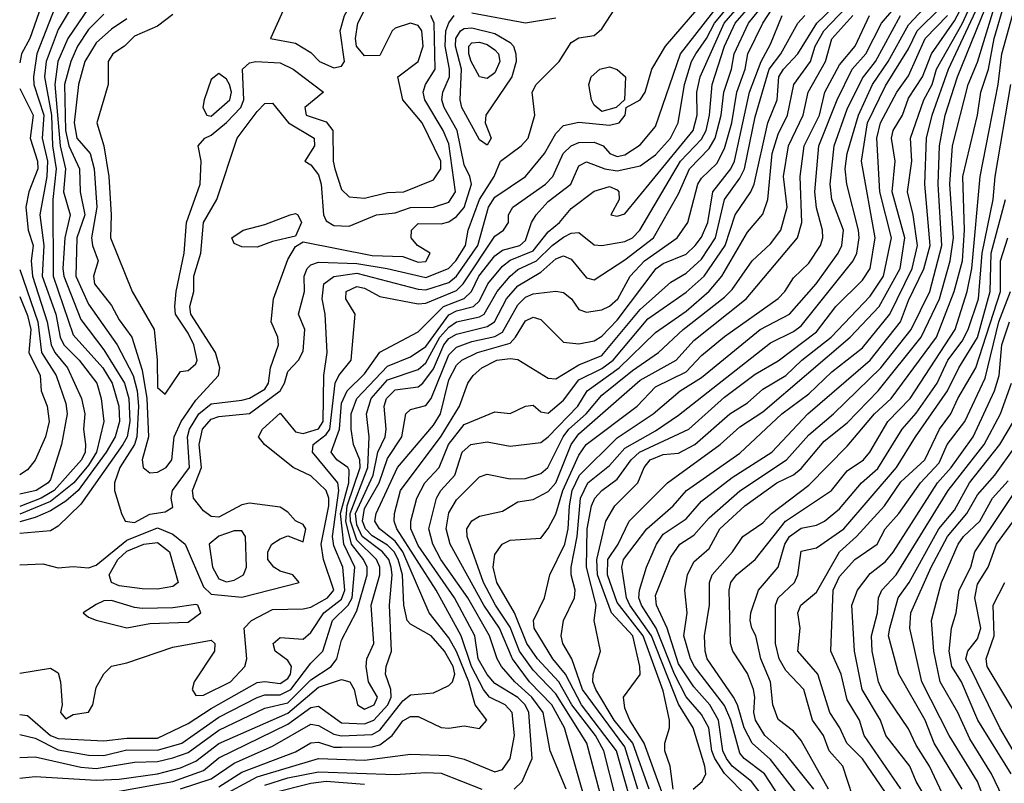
# Model space of a CAD drawing. Header units: metres. Extents: x -51132 to -49532, y -231222 to -229437.
# Tile 47 of 256: x -51132 to -51067, y -230809 to -230759. Entities that reach past the tile are written whole.
import ezdxf

# ---------------------------------------------------------------- set-up
doc = ezdxf.new("R2010")
doc.units = ezdxf.units.M
for name, color, linetype in [('CONTOUR_HALF', 8, 'Continuous'), ('CONTOUR_INDEX', 1, 'Continuous'), ('CONTOUR_INTER', 3, 'Continuous')]:
    doc.layers.add(name, color=color, linetype=linetype)

msp = doc.modelspace()

# ---------------------------------------------------------------- linework, layer by layer
at = {"layer": 'CONTOUR_HALF'}
for points, elevation in [([(-51131.58, -230808.538), (-51130.58, -230808.424), (-51126.58, -230808.664), (-51125.08, -230808.607), (-51122.58, -230808.259), (-51121.08, -230807.878), (-51120.08, -230807.441), (-51118.58, -230806.276), (-51114.08, -230804.296), (-51112.08, -230802.593), (-51110.58, -230802.109), (-51110.026, -230802.259), (-51109.752, -230802.759), (-51109.544, -230803.759), (-51109.08, -230804.03), (-51108.454, -230803.759), (-51108.232, -230803.259), (-51108.827, -230802.259), (-51108.974, -230801.259), (-51108.915, -230800.759), (-51108.472, -230799.759), (-51108.647, -230797.259), (-51108.07, -230795.259), (-51108.085, -230794.759), (-51108.288, -230794.259), (-51109.58, -230793.008), (-51109.982, -230791.759), (-51110.015, -230791.259), (-51108.854, -230788.259), (-51108.77, -230786.259), (-51108.949, -230784.759), (-51108.641, -230783.759), (-51107.58, -230782.536), (-51105.58, -230781.86), (-51105.08, -230781.434), (-51104.156, -230779.759), (-51103.58, -230779.093), (-51103.08, -230778.757), (-51101.58, -230778.43), (-51101.276, -230778.259), (-51100.415, -230776.759), (-51099.58, -230775.763), (-51099.08, -230775.34), (-51097.842, -230774.759), (-51096.824, -230773.759), (-51096.08, -230773.231), (-51095.58, -230772.959), (-51095.08, -230772.926), (-51094.08, -230773.717), (-51093.58, -230773.759), (-51092.08, -230773.516), (-51091.58, -230773.255), (-51091.1, -230772.759), (-51088.446, -230768.259), (-51087.08, -230766.832), (-51086.781, -230766.259), (-51086.557, -230765.259), (-51086.384, -230763.259), (-51085.585, -230760.759), (-51084.881, -230759.259), (-51081.08, -230754.852)], 31.5), ([(-51088.925, -230809.259), (-51089.123, -230807.759), (-51089.471, -230806.759), (-51089.485, -230806.259), (-51089.181, -230805.259), (-51089.17, -230804.759), (-51089.58, -230802.846), (-51090.889, -230799.259), (-51092.58, -230797.083), (-51093.221, -230795.259), (-51093.198, -230794.259), (-51092.513, -230793.259), (-51091.799, -230791.759), (-51089.301, -230789.259), (-51085.859, -230786.759), (-51084.58, -230785.596), (-51083.08, -230784.623), (-51077.375, -230779.759), (-51075.485, -230777.759), (-51074.123, -230775.259), (-51073.811, -230773.259), (-51074.637, -230770.259), (-51074.452, -230768.259), (-51074.678, -230766.759), (-51074.574, -230766.259), (-51073.969, -230765.259), (-51073.58, -230764.145), (-51072.663, -230762.759), (-51072.08, -230761.25), (-51070.58, -230759.108), (-51069.08, -230756.263)], 38.5), ([(-51129.88, -230757.259), (-51130.922, -230760.259), (-51131.47, -230761.259), (-51131.58, -230761.844)], 30.5), ([(-51131.58, -230805.685), (-51130.58, -230805.933), (-51129.08, -230806.689), (-51127.08, -230807.052), (-51126.08, -230807.054), (-51124.58, -230806.692), (-51122.58, -230806.726), (-51120.999, -230806.259), (-51118.58, -230804.558), (-51116.08, -230803.272), (-51115.58, -230803.093), (-51114.58, -230803.109), (-51113.888, -230802.759), (-51112.58, -230801.041), (-51111.792, -230800.259), (-51111.168, -230798.259), (-51110.154, -230797.259), (-51109.882, -230796.759), (-51109.703, -230794.759), (-51110.419, -230793.259), (-51110.648, -230791.259), (-51110.109, -230789.259), (-51110.08, -230788.441), (-51110.155, -230788.259), (-51110.887, -230787.759), (-51111.25, -230787.259), (-51110.719, -230785.759), (-51110.58, -230784.056), (-51110.215, -230783.259), (-51109.08, -230782.136), (-51108.08, -230780.735), (-51105.58, -230779.397), (-51103.929, -230777.759), (-51102.58, -230777.23), (-51102.098, -230776.759), (-51101.607, -230775.759), (-51100.58, -230774.445), (-51100.08, -230774.072), (-51098.933, -230773.759), (-51098.58, -230773.442), (-51098.181, -230772.259), (-51097.866, -230771.759), (-51097.08, -230770.894), (-51095.604, -230769.759), (-51095.08, -230768.565), (-51094.58, -230768.3), (-51093.386, -230768.759), (-51092.58, -230768.89), (-51091.08, -230768.567), (-51090.08, -230767.852), (-51089.117, -230766.759), (-51088.603, -230765.759), (-51088.201, -230763.259), (-51087.733, -230761.759), (-51087.46, -230761.259), (-51086.75, -230760.259), (-51086.237, -230759.259), (-51084.581, -230757.259)], 30.5), ([(-51131.58, -230801.68), (-51129.58, -230801.359), (-51129.08, -230801.665), (-51128.917, -230802.259), (-51128.814, -230803.759), (-51128.926, -230804.259), (-51128.58, -230804.679), (-51128.08, -230804.391), (-51127.08, -230804.243), (-51126.8, -230803.759), (-51126.58, -230802.617), (-51126.08, -230801.721), (-51125.58, -230801.233), (-51124.58, -230801.011), (-51121.58, -230799.992), (-51119.08, -230799.53), (-51118.853, -230799.759), (-51118.859, -230800.259), (-51120.184, -230802.259), (-51120.33, -230802.759), (-51120.08, -230803.147), (-51119.58, -230803.133), (-51117.823, -230802.259), (-51116.892, -230801.259), (-51116.761, -230800.759), (-51116.941, -230798.759), (-51116.46, -230798.259), (-51115.08, -230797.542), (-51113.08, -230797.489), (-51112.58, -230797.379), (-51111.496, -230796.759), (-51111.075, -230796.259), (-51111.76, -230794.259), (-51111.915, -230793.259), (-51111.415, -230790.759), (-51111.407, -230790.259), (-51111.571, -230789.759), (-51112.58, -230788.81), (-51113.743, -230788.259), (-51115.594, -230786.759), (-51115.989, -230786.259), (-51115.736, -230785.759), (-51114.58, -230784.706), (-51113.58, -230785.93), (-51113.08, -230786.039), (-51112.08, -230785.726), (-51111.773, -230785.259), (-51111.73, -230782.259), (-51111.516, -230780.759), (-51111.643, -230778.259), (-51111.836, -230777.259), (-51111.727, -230776.259), (-51111.08, -230775.787), (-51109.58, -230775.58), (-51105.58, -230776.618), (-51105.08, -230776.656), (-51103.58, -230776.172), (-51103.08, -230775.767), (-51101.688, -230773.759), (-51100.982, -230771.259), (-51100.58, -230770.608), (-51098.566, -230769.259), (-51097.324, -230767.759), (-51096.58, -230766.453), (-51096.08, -230765.926), (-51095.08, -230765.718), (-51093.08, -230765.914), (-51092.467, -230765.759), (-51092.07, -230765.259), (-51092.006, -230764.759), (-51091.08, -230764.259), (-51090.758, -230763.759), (-51090.322, -230762.259), (-51089.439, -230760.759), (-51086.847, -230757.759)], 29.5), ([(-51084.082, -230809.759), (-51085.58, -230808.241), (-51086.214, -230807.259), (-51086.406, -230806.759), (-51086.602, -230805.259), (-51087.08, -230804.385), (-51088.08, -230803.227), (-51088.842, -230801.759), (-51090.045, -230798.759), (-51090.998, -230797.259), (-51091.169, -230796.759), (-51091.125, -230796.259), (-51090.663, -230794.759), (-51090.017, -230793.259), (-51089.58, -230792.604), (-51088.08, -230791.619), (-51087.08, -230790.466), (-51085.08, -230788.913), (-51082.483, -230787.259), (-51080.144, -230784.759), (-51076.08, -230781.258), (-51074.091, -230778.759), (-51073.58, -230777.358), (-51072.58, -230775.287), (-51072.156, -230773.759), (-51072.517, -230769.759), (-51072.407, -230766.759), (-51072.035, -230765.259), (-51070.974, -230762.259), (-51068.859, -230757.759)], 39.5), ([(-51128.217, -230758.259), (-51129.08, -230759.663), (-51129.858, -230761.759), (-51129.971, -230762.759), (-51129.502, -230765.259), (-51129.442, -230767.259), (-51129.207, -230768.759), (-51129.413, -230770.759), (-51129.401, -230775.759), (-51128.08, -230779.603), (-51126.16, -230781.759), (-51125.536, -230782.759), (-51125.107, -230784.259), (-51125.062, -230785.259), (-51125.346, -230786.259), (-51125.931, -230787.259), (-51127.774, -230789.759), (-51128.58, -230790.454), (-51129.58, -230791.081), (-51130.58, -230791.535), (-51131.58, -230791.799)], 29.5), ([(-51121.58, -230758.689), (-51122.58, -230759.444), (-51124.08, -230760.092), (-51124.744, -230760.759), (-51125.493, -230761.259), (-51125.801, -230761.759), (-51125.808, -230763.259), (-51126.539, -230765.759), (-51126.097, -230767.259), (-51125.771, -230769.259), (-51125.603, -230771.759), (-51125.66, -230773.259), (-51124.235, -230776.759), (-51122.813, -230779.259), (-51122.6, -230781.259), (-51122.58, -230783.034), (-51122.08, -230783.473), (-51121.08, -230781.997), (-51120.58, -230781.934), (-51120.08, -230781.502), (-51119.992, -230781.259), (-51120.217, -230780.259), (-51120.58, -230779.49), (-51121.405, -230778.259), (-51121.452, -230777.759), (-51121.369, -230776.759), (-51120.845, -230774.259), (-51120.688, -230772.259), (-51119.801, -230769.759), (-51119.744, -230768.259), (-51119.931, -230767.259), (-51119.497, -230766.759), (-51119.08, -230766.57), (-51118.08, -230765.729), (-51117.159, -230764.759), (-51116.958, -230764.259), (-51117.041, -230762.259), (-51116.58, -230761.846), (-51116.159, -230761.759), (-51114.58, -230761.837), (-51113.738, -230762.259), (-51111.756, -230763.759), (-51112.968, -230764.759), (-51112.894, -230765.259), (-51111.58, -230765.692), (-51111.138, -230766.259), (-51111.121, -230768.259), (-51111.016, -230768.759), (-51110.58, -230770.104), (-51110.08, -230770.596), (-51109.08, -230770.669), (-51107.58, -230770.304), (-51106.509, -230770.259), (-51104.58, -230769.481), (-51104.105, -230768.759), (-51104.091, -230768.259), (-51105.303, -230765.759), (-51106.575, -230764.259), (-51106.908, -230762.759), (-51105.58, -230761.754), (-51105.252, -230760.759), (-51105.334, -230759.759), (-51105.58, -230759.404), (-51106.08, -230759.247), (-51107.08, -230759.572), (-51107.278, -230759.759), (-51108.08, -230761.37), (-51109.08, -230761.39), (-51109.59, -230760.759), (-51109.672, -230760.259), (-51109.506, -230759.259), (-51109.08, -230758.407)], 27.5), ([(-51121.08, -230809.25), (-51119.08, -230808.597), (-51117.58, -230807.57), (-51115.08, -230806.463), (-51112.58, -230805.023), (-51112.08, -230805.097), (-51111.08, -230805.673), (-51110.58, -230805.775), (-51108.58, -230805.695), (-51108.08, -230805.408), (-51106.58, -230803.492), (-51106.08, -230803.101), (-51104.58, -230802.969), (-51103.58, -230802.493), (-51103.336, -230802.259), (-51103.186, -230801.759), (-51103.289, -230801.259), (-51103.866, -230800.259), (-51104.727, -230799.259), (-51106.08, -230798.492), (-51106.284, -230798.259), (-51106.505, -230797.259), (-51106.597, -230795.259), (-51106.889, -230794.259), (-51107.131, -230793.759), (-51107.58, -230793.321), (-51108.58, -230792.731), (-51109.018, -230792.259), (-51109.21, -230791.759), (-51109.08, -230790.93), (-51108.12, -230789.259), (-51107.58, -230787.67), (-51106.631, -230786.259), (-51106.373, -230784.759), (-51106.08, -230784.48), (-51105.08, -230784.205), (-51104.723, -230783.759), (-51103.58, -230780.913), (-51103.08, -230780.399), (-51102.08, -230780.028), (-51100.58, -230779.697), (-51100.08, -230779.419), (-51099.08, -230777.63), (-51098.58, -230777.139), (-51098.08, -230776.918), (-51096.58, -230776.752), (-51096.08, -230776.833), (-51095.571, -230777.259), (-51095.08, -230777.951), (-51094.58, -230778.121), (-51093.58, -230777.968), (-51093.08, -230777.729), (-51092.554, -230777.259), (-51091.736, -230775.759), (-51090.811, -230774.759), (-51088.664, -230773.259), (-51087.98, -230772.259), (-51087.315, -230769.759), (-51087.08, -230769.378), (-51086.08, -230768.416), (-51085.58, -230767.431), (-51085.109, -230765.759), (-51084.77, -230763.759), (-51084.23, -230762.259), (-51084.066, -230761.259), (-51083.082, -230759.259), (-51082.432, -230758.259)], 32.5), ([(-51095.924, -230809.259), (-51096.957, -230806.759), (-51097.417, -230804.259), (-51098.161, -230803.259), (-51099.271, -230802.259), (-51100.127, -230801.259), (-51100.427, -230800.759), (-51100.915, -230799.259), (-51102.341, -230796.759), (-51104.098, -230794.259), (-51104.621, -230793.259), (-51104.869, -230792.259), (-51104.381, -230790.259), (-51104.089, -230789.759), (-51103.188, -230788.759), (-51102.697, -230787.259), (-51102.133, -230786.759), (-51101.08, -230786.59), (-51099.58, -230786.859), (-51097.58, -230786.628), (-51097.08, -230786.269), (-51095.16, -230784.259), (-51094.553, -230783.259), (-51092.45, -230781.759), (-51090.08, -230779.447), (-51088.08, -230778.063), (-51086.58, -230776.753), (-51085.758, -230775.759), (-51084.08, -230772.894), (-51083.08, -230771.731), (-51082.748, -230770.759), (-51082.462, -230767.759), (-51082.08, -230766.488), (-51081.474, -230765.259), (-51081.062, -230763.259), (-51079.965, -230761.759), (-51079.675, -230760.759), (-51079.102, -230759.759), (-51077.67, -230758.259)], 34.5), ([(-51090.494, -230809.259), (-51091.563, -230806.259), (-51092.787, -230804.759), (-51093.99, -230802.759), (-51094.169, -230802.259), (-51094.152, -230801.759), (-51093.673, -230800.259), (-51094.082, -230798.259), (-51093.966, -230797.259), (-51094.584, -230794.759), (-51094.535, -230792.259), (-51094.259, -230790.759), (-51094.038, -230790.259), (-51093.58, -230789.761), (-51092.58, -230789.023), (-51091.67, -230787.759), (-51091.125, -230787.259), (-51087.905, -230785.759), (-51085.58, -230783.666), (-51083.58, -230782.167), (-51082.08, -230781.306), (-51079.58, -230779.409), (-51078.306, -230777.759), (-51076.58, -230776.03), (-51076.084, -230775.259), (-51075.754, -230773.259), (-51076.647, -230768.259), (-51076.247, -230765.759), (-51075.08, -230763.345), (-51073.58, -230760.931), (-51073.006, -230759.759), (-51071.489, -230758.259)], 37.5), ([(-51082.002, -230809.759), (-51082.974, -230808.259), (-51084.303, -230807.259), (-51084.58, -230806.918), (-51085.164, -230804.759), (-51085.58, -230803.795), (-51087.545, -230801.259), (-51087.807, -230800.759), (-51088.227, -230799.259), (-51088.009, -230797.759), (-51088.163, -230796.259), (-51088.003, -230795.259), (-51087.58, -230794.43), (-51086.58, -230793.539), (-51085.898, -230792.259), (-51084.253, -230790.759), (-51082.167, -230789.259), (-51081.08, -230788.733), (-51080.58, -230788.331), (-51079.08, -230786.535), (-51077.58, -230785.342), (-51075.553, -230783.259), (-51072.752, -230779.759), (-51071.557, -230777.259), (-51070.848, -230774.759), (-51070.64, -230773.259), (-51070.869, -230769.759), (-51070.708, -230767.259), (-51069.678, -230763.259), (-51069.08, -230761.804), (-51067.99, -230758.259)], 40.5), ([(-51126.08, -230758.659), (-51127.08, -230759.663), (-51127.815, -230760.759), (-51128.244, -230761.759), (-51128.648, -230763.259), (-51128.598, -230766.259), (-51128.379, -230767.259), (-51127.668, -230768.759), (-51127.639, -230770.259), (-51127.337, -230771.759), (-51127.845, -230773.259), (-51127.919, -230775.759), (-51127.08, -230777.595), (-51125.214, -230780.259), (-51124.165, -230782.259), (-51123.912, -230783.259), (-51123.82, -230784.259), (-51123.934, -230786.259), (-51124.084, -230786.759), (-51125.043, -230788.259), (-51125.386, -230789.259), (-51125.401, -230789.759), (-51124.927, -230791.259), (-51124.701, -230791.759), (-51124.08, -230791.845), (-51123.08, -230791.317), (-51122.08, -230791.157), (-51121.58, -230790.851), (-51121.688, -230790.259), (-51121.597, -230789.759), (-51120.507, -230788.259), (-51120.62, -230786.259), (-51120.494, -230785.759), (-51119.9, -230784.759), (-51119.08, -230784.109), (-51117.08, -230783.869), (-51116.58, -230783.727), (-51115.58, -230783.152), (-51115.337, -230782.759), (-51115.215, -230781.759), (-51114.69, -230780.259), (-51114.736, -230779.759), (-51115.175, -230778.759), (-51115.006, -230777.259), (-51114.08, -230774.676), (-51113.58, -230773.824), (-51113.08, -230773.528), (-51108.58, -230774.411), (-51106.58, -230774.48), (-51105.58, -230774.856), (-51105.08, -230774.804), (-51104.781, -230774.259), (-51105.611, -230773.759), (-51106.034, -230773.259), (-51106.004, -230772.759), (-51105.58, -230772.335), (-51104.08, -230772.351), (-51103.58, -230772.224), (-51103.08, -230771.882), (-51102.58, -230771.291), (-51102.1, -230769.759), (-51102.204, -230769.259), (-51102.58, -230768.498), (-51103.034, -230766.259), (-51103.886, -230764.759), (-51104.025, -230764.259), (-51103.966, -230763.759), (-51103.536, -230762.759), (-51103.523, -230762.259), (-51103.82, -230760.759), (-51103.766, -230759.759), (-51103.58, -230759.22), (-51103.224, -230758.759)], 28.5), ([(-51118.58, -230809.805), (-51116.08, -230808.457), (-51112.08, -230807.27), (-51109.08, -230807.377), (-51106.08, -230806.977), (-51103.58, -230807.074), (-51102.58, -230807.301), (-51100.58, -230808.134), (-51100.08, -230807.967), (-51099.581, -230807.259), (-51099.291, -230805.759), (-51099.438, -230804.259), (-51099.905, -230803.759), (-51100.93, -230803.259), (-51101.318, -230802.759), (-51102.085, -230801.259), (-51102.761, -230799.259), (-51104.396, -230796.259), (-51106.978, -230792.259), (-51107.134, -230791.759), (-51107.124, -230791.259), (-51106.738, -230789.759), (-51104.08, -230786.21), (-51102.874, -230784.259), (-51102.326, -230782.759), (-51101.984, -230782.259), (-51101.409, -230781.759), (-51100.448, -230781.259), (-51099.58, -230781.136), (-51099.08, -230781.199), (-51097.08, -230782.422), (-51096.58, -230782.465), (-51095.08, -230781.548), (-51093.58, -230780.943), (-51091.08, -230777.952), (-51089.08, -230776.156), (-51088.08, -230775.573), (-51087.08, -230774.652), (-51086.172, -230773.259), (-51085.572, -230770.759), (-51084.58, -230769.376), (-51084.287, -230768.759), (-51083.58, -230765.366), (-51082.657, -230762.259), (-51081.917, -230761.259), (-51080.79, -230759.259), (-51080.344, -230758.759)], 33.5), ([(-51093.115, -230811.759), (-51094.575, -230806.259), (-51096.58, -230803.034), (-51098.08, -230801.503), (-51098.961, -230800.259), (-51099.58, -230798.684), (-51100.522, -230797.259), (-51101.304, -230795.759), (-51102.369, -230792.759), (-51102.388, -230792.259), (-51102.08, -230791.743), (-51101.58, -230791.441), (-51100.08, -230791.121), (-51099.08, -230790.497), (-51098.08, -230790.349), (-51097.08, -230789.822), (-51096.58, -230789.257), (-51095.586, -230786.759), (-51095.08, -230786.056), (-51091.08, -230782.553), (-51088.741, -230781.259), (-51087.58, -230779.976), (-51084.177, -230777.259), (-51080.812, -230773.259), (-51080.529, -230772.259), (-51080.634, -230769.259), (-51080.376, -230767.259), (-51079.392, -230765.259), (-51079.038, -230763.759), (-51078.08, -230761.981), (-51077.056, -230760.759), (-51076.124, -230758.759)], 35.5), ([(-51102.08, -230758.585), (-51098.58, -230759.223), (-51096.58, -230758.913)], 28.5), ([(-51091.789, -230809.759), (-51092.625, -230806.759), (-51094.92, -230803.759), (-51095.949, -230801.759), (-51096.794, -230800.759), (-51098.01, -230798.759), (-51098.049, -230798.259), (-51097.337, -230796.759), (-51096.991, -230795.259), (-51096.012, -230793.259), (-51095.784, -230792.259), (-51095.708, -230790.759), (-51095.52, -230789.759), (-51095.056, -230788.759), (-51092.58, -230786.326), (-51090.238, -230784.759), (-51088.474, -230783.259), (-51087.08, -230782.394), (-51083.264, -230779.259), (-51081.33, -230778.259), (-51079.6, -230776.259), (-51078.159, -230774.259), (-51077.924, -230773.759), (-51077.822, -230772.759), (-51078.588, -230770.759), (-51078.694, -230769.759), (-51078.424, -230767.259), (-51077.58, -230764.869), (-51076.58, -230762.85), (-51075.721, -230761.759), (-51074.102, -230758.759)], 36.5), ([(-51079.754, -230809.259), (-51081.58, -230806.985), (-51082.947, -230805.759), (-51083.549, -230804.759), (-51083.678, -230804.259), (-51083.604, -230803.259), (-51083.694, -230802.759), (-51084.08, -230801.716), (-51085.044, -230800.259), (-51085.191, -230799.759), (-51085.27, -230796.259), (-51085.164, -230795.759), (-51084.799, -230795.259), (-51083.585, -230794.259), (-51081.606, -230791.759), (-51078.594, -230789.759), (-51077.58, -230788.483), (-51076.517, -230787.759), (-51076.102, -230787.259), (-51074.92, -230785.259), (-51073.474, -230783.759), (-51070.538, -230779.259), (-51069.752, -230776.759), (-51069.443, -230775.259), (-51068.904, -230769.259), (-51067.721, -230763.259), (-51067.493, -230761.259), (-51066.797, -230758.759)], 41.5), ([(-51102.272, -230760.759), (-51102.08, -230760.535), (-51101.58, -230760.49), (-51101.08, -230760.644), (-51100.58, -230760.993), (-51100.343, -230761.259), (-51100.242, -230761.759), (-51100.58, -230762.496), (-51101.08, -230762.863), (-51101.58, -230762.764), (-51102.113, -230761.759), (-51102.274, -230761.259), (-51102.272, -230760.759)], 29.5), ([(-51093.728, -230762.259), (-51093.08, -230762.108), (-51092.58, -230762.278), (-51092.049, -230762.759), (-51092.109, -230764.259), (-51092.644, -230764.759), (-51093.58, -230765.013), (-51094.08, -230764.602), (-51094.252, -230764.259), (-51094.434, -230763.259), (-51094.282, -230762.759), (-51093.728, -230762.259)], 29.5), ([(-51131.58, -230763.51), (-51130.698, -230765.259), (-51130.906, -230766.759), (-51130.412, -230768.259), (-51130.394, -230768.759), (-51130.986, -230770.259), (-51131.17, -230771.259), (-51131.018, -230772.759), (-51130.706, -230773.759), (-51130.821, -230774.759), (-51130.741, -230775.759), (-51129.788, -230778.759), (-51129.526, -230780.259), (-51129.287, -230780.759), (-51128.459, -230781.759), (-51127.54, -230783.759), (-51127.326, -230784.759), (-51127.414, -230785.759), (-51127.276, -230786.759), (-51127.309, -230787.259), (-51127.538, -230787.759), (-51129.322, -230789.759), (-51130.169, -230790.259), (-51131.58, -230790.799)], 30.5), ([(-51077.218, -230809.759), (-51077.862, -230807.759), (-51078.747, -230806.759), (-51079.125, -230805.759), (-51079.833, -230804.759), (-51080.408, -230802.759), (-51081.58, -230801.508), (-51082.005, -230800.759), (-51082.257, -230799.759), (-51082.261, -230797.259), (-51082.071, -230796.759), (-51081.013, -230795.759), (-51080.793, -230795.259), (-51080.58, -230793.719), (-51079.58, -230793.502), (-51077.805, -230792.259), (-51074.349, -230788.259), (-51073.122, -230786.259), (-51071.02, -230783.259), (-51070.297, -230781.759), (-51069.08, -230779.77), (-51068.254, -230776.759), (-51068.173, -230774.259), (-51067.253, -230770.759)], 42.5), ([(-51113.933, -230771.759), (-51113.58, -230771.676), (-51113.427, -230771.759), (-51113.195, -230772.259), (-51113.58, -230773.165), (-51115.08, -230773.497), (-51116.08, -230773.884), (-51117.08, -230773.855), (-51117.58, -230773.633), (-51117.73, -230773.259), (-51116.988, -230772.759), (-51115.58, -230772.393), (-51113.933, -230771.759)], 28.5), ([(-51131.58, -230777.086), (-51131.08, -230778.343), (-51130.862, -230779.259), (-51130.979, -230780.759), (-51130.236, -230782.259), (-51130.183, -230783.259), (-51129.793, -230784.259), (-51129.657, -230785.259), (-51129.906, -230786.259), (-51130.58, -230787.792), (-51131.08, -230788.421), (-51131.58, -230788.738)], 31.5), ([(-51074.08, -230809.245), (-51076.468, -230805.759), (-51076.777, -230804.759), (-51077.58, -230803.439), (-51077.977, -230801.759), (-51078.65, -230800.259), (-51078.491, -230796.259), (-51078.08, -230795.385), (-51077.082, -230794.259), (-51075.627, -230793.259), (-51075.101, -230792.259), (-51074.214, -230791.259), (-51072.791, -230789.259), (-51071.58, -230787.966), (-51071.042, -230786.759), (-51069.895, -230785.259), (-51068.58, -230782.418), (-51067.68, -230778.759), (-51066.911, -230776.759)], 43.5), ([(-51071.028, -230810.259), (-51072.2, -230807.759), (-51073.08, -230806.393), (-51073.58, -230805.323), (-51075.314, -230802.759), (-51075.527, -230802.259), (-51075.953, -230800.259), (-51075.988, -230799.259), (-51075.601, -230797.759), (-51075.526, -230796.759), (-51075.322, -230796.259), (-51074.371, -230795.259), (-51070.987, -230789.759), (-51068.632, -230786.759), (-51067.57, -230784.759), (-51066.857, -230782.759)], 44.5), ([(-51068.505, -230810.259), (-51069.077, -230808.759), (-51070.929, -230805.759), (-51072.708, -230802.259), (-51073.491, -230798.759), (-51073.413, -230797.759), (-51072.104, -230794.759), (-51071.019, -230792.759), (-51069.765, -230791.259), (-51069.08, -230790.037), (-51067.939, -230788.759), (-51066.58, -230786.836)], 45.5), ([(-51066.873, -230808.259), (-51069.053, -230804.759), (-51070.107, -230802.259), (-51070.748, -230801.259), (-51070.917, -230800.259), (-51070.766, -230798.759), (-51070.456, -230797.759), (-51070.266, -230796.259), (-51069.497, -230794.759), (-51069.244, -230793.759), (-51065.58, -230788.314)], 46.5), ([(-51118.58, -230792.737), (-51119.216, -230793.259), (-51118.993, -230794.759), (-51118.58, -230795.523), (-51118.08, -230795.717), (-51117.58, -230795.626), (-51116.985, -230795.259), (-51116.777, -230794.759), (-51116.843, -230792.759), (-51117.08, -230792.405), (-51117.58, -230792.393), (-51118.58, -230792.737)], 28.5), ([(-51123.47, -230793.259), (-51122.58, -230793.152), (-51121.801, -230793.759), (-51121.228, -230795.759), (-51121.58, -230796.036), (-51122.58, -230796.212), (-51123.58, -230796.192), (-51125.08, -230795.996), (-51125.584, -230795.759), (-51125.747, -230795.259), (-51125.183, -230794.259), (-51124.58, -230793.729), (-51123.47, -230793.259)], 29.5), ([(-51066.333, -230804.759), (-51068.436, -230801.259), (-51068.506, -230800.759), (-51067.98, -230799.259), (-51068.049, -230797.259), (-51067.295, -230795.759)], 47.5), ([(-51115.08, -230809.495), (-51112.58, -230808.86), (-51111.58, -230808.729), (-51109.08, -230808.93)], 34.5)]:
    msp.add_lwpolyline(points, dxfattribs=dict(at, elevation=elevation))
at = {"layer": 'CONTOUR_INDEX'}
for points, elevation in [([(-51131.58, -230804.386), (-51131.08, -230804.453), (-51129.58, -230805.748), (-51129.08, -230805.952), (-51126.08, -230806.104), (-51124.58, -230805.936), (-51122.58, -230805.923), (-51120.58, -230804.969), (-51119.08, -230803.985), (-51116.08, -230802.301), (-51115.58, -230802.234), (-51114.58, -230802.368), (-51114.08, -230802.031), (-51113.908, -230801.759), (-51113.848, -230801.259), (-51114.08, -230800.872), (-51114.897, -230800.259), (-51115.045, -230799.759), (-51114.58, -230799.36), (-51113.08, -230799.46), (-51112.58, -230799.042), (-51111.723, -230797.759), (-51110.58, -230796.867), (-51110.357, -230796.259), (-51110.483, -230794.759), (-51111.08, -230793.375), (-51111.156, -230792.759), (-51110.752, -230789.759), (-51110.817, -230789.259), (-51112.465, -230787.259), (-51112.428, -230786.759), (-51111.58, -230786.111), (-51111.333, -230785.759), (-51110.993, -230782.759), (-51110.745, -230782.259), (-51109.942, -230781.259), (-51109.696, -230778.259), (-51110.288, -230777.259), (-51110.274, -230776.759), (-51109.58, -230776.433), (-51109.08, -230776.562), (-51108.08, -230777.104), (-51105.58, -230777.566), (-51105.08, -230777.533), (-51103.08, -230776.701), (-51102.634, -230776.259), (-51100.58, -230773.15), (-51100.007, -230772.759), (-51099.685, -230772.259), (-51099.684, -230771.759), (-51099.389, -230771.259), (-51097.272, -230769.759), (-51096.786, -230769.259), (-51096.106, -230767.759), (-51095.584, -230767.259), (-51095.08, -230767.032), (-51094.08, -230767.011), (-51093.493, -230767.259), (-51093.075, -230767.759), (-51092.58, -230767.949), (-51092.08, -230767.847), (-51091.08, -230767.192), (-51090.08, -230765.989), (-51088.464, -230761.259), (-51085.353, -230757.259)], 30), ([(-51129.294, -230758.259), (-51130.457, -230761.259), (-51130.67, -230762.759), (-51130.668, -230763.259), (-51130.004, -230765.259), (-51130.117, -230766.759), (-51129.771, -230768.259), (-51129.82, -230769.259), (-51130.269, -230771.759), (-51129.997, -230773.759), (-51130.112, -230775.759), (-51129.226, -230778.259), (-51128.929, -230779.759), (-51128.701, -230780.259), (-51127.69, -230781.259), (-51126.546, -230782.759), (-51126.256, -230783.759), (-51126.08, -230785.259), (-51126.572, -230787.259), (-51127.08, -230788.102), (-51128.041, -230789.259), (-51129.58, -230790.47), (-51131.58, -230791.318)], 30), ([(-51083.069, -230809.759), (-51083.818, -230808.759), (-51085.08, -230807.764), (-51085.46, -230807.259), (-51085.682, -230806.759), (-51085.965, -230804.759), (-51086.531, -230803.759), (-51087.58, -230802.586), (-51088.58, -230801.082), (-51089.318, -230798.759), (-51090.019, -230797.259), (-51090.08, -230796.626), (-51089.08, -230794.123), (-51088.498, -230793.259), (-51087.58, -230792.671), (-51086.58, -230791.553), (-51084.58, -230789.78), (-51081.546, -230787.759), (-51080.08, -230786.13), (-51078.467, -230784.759), (-51075.388, -230781.759), (-51073.406, -230779.259), (-51072.192, -230776.759), (-51071.409, -230773.759), (-51071.64, -230769.759), (-51071.556, -230767.259), (-51071.185, -230765.259), (-51070.371, -230762.759), (-51068.549, -230758.259)], 40), ([(-51094.741, -230809.759), (-51096.033, -230805.259), (-51096.857, -230803.759), (-51098.315, -230802.259), (-51099.417, -230800.759), (-51100.271, -230798.759), (-51101.291, -230797.259), (-51103.477, -230793.259), (-51103.74, -230792.259), (-51103.58, -230791.227), (-51103.08, -230790.371), (-51101.58, -230788.859), (-51101.08, -230788.699), (-51099.58, -230789.002), (-51098.58, -230788.971), (-51097.58, -230788.653), (-51097.103, -230788.259), (-51096.114, -230786.259), (-51095.744, -230785.759), (-51094.62, -230784.759), (-51093.58, -230783.544), (-51091.58, -230781.93), (-51089.897, -230780.759), (-51088.281, -230779.259), (-51085.58, -230777.142), (-51085.08, -230776.638), (-51083.779, -230774.759), (-51082.58, -230773.659), (-51081.913, -230772.759), (-51081.494, -230771.259), (-51081.728, -230769.259), (-51081.414, -230767.259), (-51080.452, -230765.259), (-51080.123, -230763.759), (-51078.989, -230761.759), (-51078.58, -230760.283), (-51077.209, -230758.759)], 35), ([(-51070.079, -230809.259), (-51071.908, -230806.259), (-51072.484, -230804.759), (-51074.209, -230801.759), (-51074.869, -230799.259), (-51074.803, -230798.759), (-51074.259, -230796.759), (-51073.533, -230795.759), (-51071.6, -230792.259), (-51070.58, -230791.036), (-51069.593, -230789.259), (-51067.604, -230786.759), (-51066.728, -230785.259)], 45)]:
    msp.add_lwpolyline(points, dxfattribs=dict(at, elevation=elevation))
at = {"layer": 'CONTOUR_INTER'}
for points, elevation in [([(-51111.58, -230756.213), (-51112.58, -230756.977), (-51113.375, -230757.259), (-51114.085, -230757.759), (-51115.204, -230760.259), (-51113.58, -230760.558), (-51112.58, -230761.167), (-51112.009, -230761.759), (-51111.08, -230762.173), (-51110.58, -230762.059), (-51110.391, -230761.759), (-51110.657, -230759.759), (-51110.372, -230758.759), (-51109.53, -230757.259), (-51109.338, -230756.259), (-51109.58, -230755.935), (-51110.08, -230755.912), (-51111.58, -230756.213)], 27), ([(-51092.695, -230809.759), (-51093.465, -230806.759), (-51094, -230805.759), (-51095.536, -230803.759), (-51096.384, -230802.259), (-51097.792, -230800.759), (-51098.476, -230799.759), (-51099.292, -230797.759), (-51100.433, -230795.759), (-51100.671, -230794.759), (-51100.58, -230793.937), (-51100.103, -230793.259), (-51099.58, -230792.998), (-51097.58, -230792.865), (-51097.08, -230792.244), (-51096.58, -230791.308), (-51096.134, -230789.759), (-51095.08, -230787.449), (-51094.605, -230786.759), (-51091.282, -230784.259), (-51090.08, -230782.987), (-51088.08, -230782.011), (-51087.08, -230780.956), (-51085.58, -230779.7), (-51082.08, -230777.22), (-51081.637, -230776.759), (-51081.08, -230775.87), (-51080.08, -230774.925), (-51079.307, -230773.759), (-51079.167, -230773.259), (-51079.197, -230772.759), (-51079.58, -230771.304), (-51079.695, -230770.259), (-51079.418, -230767.259), (-51078.22, -230764.259), (-51077.247, -230762.259), (-51076.361, -230761.259), (-51075.344, -230759.259), (-51072.79, -230756.259)], 36), ([(-51131.58, -230807.19), (-51130.58, -230807.15), (-51127.58, -230807.815), (-51126.58, -230807.914), (-51124.08, -230807.501), (-51122.58, -230807.446), (-51121.58, -230807.209), (-51120.58, -230806.863), (-51118.58, -230805.417), (-51115.58, -230803.963), (-51114.08, -230803.619), (-51112.58, -230802.119), (-51111.246, -230801.259), (-51110.886, -230800.759), (-51110.58, -230799.541), (-51109.58, -230797.609), (-51108.897, -230795.259), (-51108.903, -230794.759), (-51109.144, -230794.259), (-51109.919, -230793.259), (-51110.306, -230791.759), (-51110.209, -230790.759), (-51109.365, -230788.259), (-51109.387, -230787.759), (-51109.797, -230786.759), (-51109.942, -230785.759), (-51109.941, -230784.759), (-51109.585, -230783.759), (-51107.58, -230781.64), (-51106.08, -230781.03), (-51105.08, -230780.351), (-51103.58, -230778.293), (-51103.08, -230778.026), (-51101.964, -230777.759), (-51101.58, -230777.376), (-51101.025, -230776.259), (-51100.08, -230775.107), (-51099.58, -230774.731), (-51098.08, -230774.122), (-51097.08, -230772.872), (-51096.346, -230772.259), (-51095.58, -230771.359), (-51094.08, -230770.216), (-51093.08, -230769.922), (-51092.58, -230770.132), (-51092.468, -230770.259), (-51092.447, -230770.759), (-51093.004, -230771.759), (-51092.58, -230771.859), (-51092.08, -230771.696), (-51087.629, -230766.259), (-51087.366, -230765.259), (-51087.389, -230763.759), (-51087.163, -230762.759), (-51085.606, -230759.259), (-51083.882, -230757.259)], 31), ([(-51131.58, -230794.606), (-51130.08, -230794.556), (-51129.08, -230794.807), (-51128.08, -230794.721), (-51127.08, -230794.806), (-51126.58, -230794.642), (-51124.58, -230792.999), (-51122.58, -230792.191), (-51121.58, -230792.608), (-51120.781, -230793.259), (-51119.58, -230796.047), (-51119.08, -230796.528), (-51117.08, -230796.719), (-51113.341, -230795.759), (-51113.757, -230795.259), (-51114.58, -230795.019), (-51115.004, -230794.759), (-51115.384, -230794.259), (-51115.393, -230793.759), (-51115.121, -230793.259), (-51114.58, -230792.921), (-51114.08, -230792.732), (-51113.08, -230793.117), (-51112.902, -230792.259), (-51113.08, -230791.986), (-51113.58, -230791.753), (-51114.08, -230791.185), (-51114.58, -230790.84), (-51116.58, -230790.594), (-51117.08, -230790.694), (-51118.58, -230791.498), (-51119.08, -230791.463), (-51119.58, -230791.086), (-51120.229, -230790.259), (-51120.296, -230789.759), (-51119.707, -230788.259), (-51119.871, -230786.759), (-51119.655, -230785.759), (-51119.08, -230785.098), (-51118.58, -230784.935), (-51116.58, -230784.741), (-51114.573, -230783.259), (-51114.294, -230782.759), (-51114.08, -230781.984), (-51113.389, -230781.259), (-51113.08, -230780.664), (-51112.962, -230779.259), (-51113.392, -230778.259), (-51112.992, -230776.759), (-51113.021, -230775.759), (-51112.814, -230775.259), (-51112.58, -230775.033), (-51112.08, -230774.845), (-51109.58, -230774.934), (-51107.597, -230775.259), (-51105.08, -230775.864), (-51103.592, -230775.259), (-51103.107, -230774.759), (-51102.484, -230773.759), (-51102.316, -230772.759), (-51101.567, -230770.759), (-51100.605, -230769.259), (-51100.197, -230768.259), (-51098.849, -230767.259), (-51098.391, -230766.759), (-51097.971, -230765.259), (-51098.127, -230763.759), (-51097.879, -230763.259), (-51096.372, -230761.759), (-51095.58, -230760.521), (-51095.08, -230760.203), (-51094.08, -230760.064), (-51093.58, -230759.614), (-51092.368, -230757.759)], 29), ([(-51125.08, -230809.389), (-51121.58, -230808.762), (-51119.58, -230808.044), (-51118.58, -230807.208), (-51114.08, -230805.013), (-51112.58, -230803.938), (-51112.08, -230803.836), (-51110.58, -230804.923), (-51109.08, -230804.987), (-51108.475, -230804.759), (-51107.546, -230803.759), (-51107.337, -230803.259), (-51107.366, -230802.759), (-51107.704, -230801.759), (-51107.662, -230801.259), (-51107.319, -230800.259), (-51107.449, -230797.259), (-51107.279, -230795.259), (-51107.338, -230794.759), (-51107.493, -230794.259), (-51107.894, -230793.759), (-51109.228, -230792.759), (-51109.58, -230791.998), (-51109.668, -230791.259), (-51108.506, -230788.759), (-51108.199, -230787.259), (-51107.739, -230786.259), (-51107.67, -230785.759), (-51107.802, -230784.259), (-51107.651, -230783.759), (-51107.08, -230783.18), (-51105.58, -230782.995), (-51105.269, -230782.759), (-51104.58, -230781.808), (-51103.892, -230780.259), (-51103.58, -230779.847), (-51103.08, -230779.545), (-51101.08, -230779.054), (-51100.594, -230778.759), (-51099.803, -230777.259), (-51099.08, -230776.406), (-51097.58, -230775.502), (-51096.58, -230774.627), (-51096.08, -230774.445), (-51095.58, -230774.656), (-51094.58, -230775.867), (-51094.08, -230775.997), (-51092.08, -230774.705), (-51090.214, -230773.259), (-51088.58, -230770.401), (-51087.86, -230768.759), (-51086.58, -230767.436), (-51086.195, -230766.759), (-51085.793, -230765.259), (-51085.622, -230763.759), (-51085.12, -230762.259), (-51084.945, -230761.259), (-51084.012, -230759.259), (-51082.804, -230757.759)], 32), ([(-51091.235, -230809.259), (-51092.08, -230806.506), (-51094.86, -230802.759), (-51095.539, -230800.759), (-51096.131, -230799.759), (-51096.242, -230799.259), (-51096.091, -230798.259), (-51095.374, -230796.759), (-51095.318, -230796.259), (-51095.596, -230795.259), (-51095.593, -230794.759), (-51095.209, -230792.759), (-51094.984, -230790.259), (-51094.503, -230789.259), (-51093.08, -230788.12), (-51092.08, -230786.996), (-51090.08, -230785.872), (-51088.58, -230784.845), (-51082.58, -230780.125), (-51081.08, -230779.39), (-51080.58, -230779.007), (-51077.187, -230774.759), (-51076.942, -230774.259), (-51076.786, -230773.259), (-51076.835, -230772.759), (-51077.603, -230769.759), (-51077.717, -230768.759), (-51077.567, -230767.759), (-51076.842, -230765.259), (-51075.93, -230763.259), (-51074.893, -230761.759), (-51073.58, -230759.364), (-51071.58, -230757.208)], 37), ([(-51087.62, -230809.259), (-51087.044, -230808.759), (-51086.794, -230808.259), (-51086.869, -230807.759), (-51087.63, -230805.259), (-51088.58, -230803.723), (-51090.348, -230799.259), (-51091.756, -230797.259), (-51091.969, -230796.759), (-51092.281, -230794.759), (-51092.175, -230794.259), (-51090.646, -230792.259), (-51088.932, -230790.759), (-51088.058, -230789.759), (-51084.58, -230787.323), (-51081.832, -230784.759), (-51080.08, -230783.448), (-51078.58, -230782.022), (-51076.58, -230780.444), (-51074.801, -230778.259), (-51073.337, -230775.259), (-51072.979, -230773.759), (-51073.267, -230771.759), (-51073.65, -230770.259), (-51073.357, -230768.259), (-51073.443, -230766.759), (-51072.571, -230764.259), (-51072.034, -230763.259), (-51071.751, -230762.259), (-51070.08, -230759.287), (-51069.143, -230757.259)], 39), ([(-51127.08, -230758.268), (-51128.446, -230760.259), (-51129.084, -230761.759), (-51129.292, -230763.259), (-51128.941, -230767.259), (-51128.593, -230768.759), (-51128.724, -230770.259), (-51128.285, -230771.759), (-51128.639, -230773.259), (-51128.772, -230775.259), (-51128.698, -230775.759), (-51127.58, -230778.601), (-51126.08, -230780.577), (-51124.744, -230782.759), (-51124.459, -230783.759), (-51124.399, -230785.259), (-51124.57, -230786.259), (-51124.854, -230786.759), (-51127.58, -230790.656), (-51129.08, -230792.091), (-51129.58, -230792.404), (-51131.58, -230792.57)], 29), ([(-51099.299, -230809.259), (-51098.798, -230808.759), (-51098.131, -230807.259), (-51098.351, -230804.259), (-51098.598, -230803.759), (-51099.08, -230803.276), (-51100.58, -230802.354), (-51101.08, -230801.777), (-51101.649, -230800.759), (-51101.876, -230799.259), (-51103.197, -230796.759), (-51105.58, -230793.345), (-51106.054, -230792.259), (-51106.056, -230791.759), (-51105.669, -230790.259), (-51105.146, -230789.259), (-51104.211, -230788.259), (-51103.587, -230786.759), (-51102.58, -230785.455), (-51100.58, -230784.631), (-51099.58, -230784.733), (-51098.58, -230784.255), (-51098.08, -230784.185), (-51097.58, -230784.632), (-51097.08, -230784.72), (-51096.08, -230783.854), (-51095.08, -230782.541), (-51093.58, -230781.791), (-51092.844, -230781.259), (-51090.58, -230778.556), (-51088.08, -230776.808), (-51086.917, -230775.759), (-51085.547, -230773.759), (-51084.889, -230771.759), (-51083.856, -230770.259), (-51083.652, -230769.759), (-51082.744, -230765.759), (-51082.145, -230764.259), (-51082.031, -230762.759), (-51081.734, -230762.259), (-51080.798, -230761.259), (-51079.558, -230759.259), (-51078.521, -230758.259)], 34), ([(-51080.678, -230809.759), (-51082.58, -230807.325), (-51083.774, -230806.259), (-51084.3, -230805.259), (-51084.731, -230803.759), (-51084.988, -230803.259), (-51086.707, -230800.759), (-51086.849, -230800.259), (-51086.881, -230799.259), (-51086.553, -230797.259), (-51086.556, -230795.759), (-51086.381, -230795.259), (-51085.053, -230793.759), (-51084.397, -230792.759), (-51083.08, -230791.865), (-51082.525, -230791.259), (-51080.08, -230789.405), (-51077.58, -230786.875), (-51075.786, -230784.759), (-51074.705, -230783.759), (-51071.744, -230779.759), (-51070.601, -230776.759), (-51070.056, -230774.759), (-51069.912, -230772.759), (-51070.032, -230769.259), (-51069.079, -230765.259), (-51068.858, -230763.759), (-51068.358, -230762.259), (-51067.983, -230760.259), (-51067.392, -230758.259)], 41), ([(-51124.58, -230758.964), (-51125.58, -230759.634), (-51126.58, -230760.527), (-51127.338, -230761.759), (-51127.744, -230763.259), (-51128.031, -230765.759), (-51127.846, -230766.759), (-51126.984, -230767.759), (-51126.723, -230768.759), (-51126.556, -230771.259), (-51126.895, -230773.259), (-51126.839, -230773.759), (-51126.453, -230774.759), (-51126.762, -230775.759), (-51126.707, -230776.259), (-51125.58, -230777.674), (-51125.08, -230778.614), (-51124.259, -230779.759), (-51123.58, -230781.903), (-51123.282, -230783.759), (-51123.176, -230786.259), (-51123.582, -230787.759), (-51123.525, -230788.259), (-51123.08, -230788.618), (-51122.58, -230788.57), (-51122.029, -230788.259), (-51121.645, -230787.759), (-51121.491, -230786.259), (-51121.045, -230785.259), (-51120.08, -230783.866), (-51118.611, -230782.259), (-51118.523, -230781.759), (-51118.793, -230780.759), (-51120.402, -230778.259), (-51120.482, -230777.759), (-51120.226, -230776.759), (-51120.217, -230775.759), (-51119.764, -230774.259), (-51119.592, -230772.259), (-51118.719, -230770.759), (-51117.385, -230766.759), (-51116.08, -230765.015), (-51115.58, -230764.498), (-51115.08, -230764.468), (-51114.029, -230765.759), (-51112.355, -230766.759), (-51112.347, -230767.259), (-51112.963, -230768.259), (-51112.58, -230768.504), (-51112.08, -230769.155), (-51111.9, -230769.759), (-51111.756, -230771.759), (-51111.58, -230772.162), (-51111.08, -230772.468), (-51110.08, -230772.507), (-51108.29, -230771.759), (-51107.08, -230771.637), (-51106.08, -230771.287), (-51104.58, -230771.272), (-51103.58, -230770.928), (-51103.148, -230770.259), (-51103.58, -230767.128), (-51103.948, -230766.259), (-51105.143, -230764.259), (-51105.246, -230763.759), (-51105.106, -230763.259), (-51104.458, -230762.259), (-51104.526, -230759.259), (-51104.743, -230758.759)], 28), ([(-51118.58, -230809.118), (-51117.08, -230808.141), (-51113.58, -230806.818), (-51112.58, -230806.229), (-51112.08, -230806.188), (-51111.08, -230806.512), (-51110.58, -230806.53), (-51108.58, -230806.496), (-51108.08, -230806.362), (-51107.267, -230805.759), (-51106.58, -230804.798), (-51106.08, -230804.516), (-51105.58, -230804.527), (-51104.08, -230805.235), (-51103.58, -230805.273), (-51102.58, -230805.123), (-51101.58, -230805.308), (-51101.084, -230804.759), (-51101.864, -230803.759), (-51102.262, -230802.259), (-51103.08, -230800.267), (-51103.58, -230799.391), (-51104.849, -230797.759), (-51106.581, -230793.759), (-51107.08, -230793.066), (-51108.098, -230792.259), (-51108.409, -230791.759), (-51108.31, -230791.259), (-51106.932, -230788.259), (-51104.58, -230785.492), (-51104.112, -230784.759), (-51103.58, -230782.537), (-51103.08, -230781.573), (-51102.731, -230781.259), (-51101.71, -230780.759), (-51099.58, -230780.136), (-51099.221, -230779.759), (-51098.58, -230778.688), (-51098.08, -230778.435), (-51097.58, -230778.597), (-51096.08, -230780.072), (-51095.08, -230780.186), (-51094.08, -230779.994), (-51093.58, -230779.688), (-51092.58, -230778.64), (-51090.035, -230775.259), (-51089.58, -230774.931), (-51088.08, -230774.339), (-51087.494, -230773.759), (-51087.08, -230773.23), (-51086.672, -230772.259), (-51086.34, -230770.259), (-51085.178, -230768.759), (-51084.936, -230768.259), (-51083.962, -230763.759), (-51083.198, -230761.759), (-51082.58, -230760.625), (-51081.821, -230758.759)], 33), ([(-51089.58, -230809.665), (-51090.824, -230806.259), (-51091.752, -230804.759), (-51092.08, -230803.984), (-51092.183, -230803.259), (-51091.08, -230801.772), (-51091.116, -230801.259), (-51091.576, -230799.259), (-51092.955, -230797.759), (-51093.865, -230795.259), (-51093.914, -230794.259), (-51093.331, -230791.759), (-51092.737, -230790.759), (-51091.236, -230789.259), (-51090.825, -230788.259), (-51090.444, -230787.759), (-51089.58, -230787.407), (-51088.58, -230787.322), (-51087.509, -230786.759), (-51085.242, -230784.759), (-51084.08, -230784.032), (-51083.08, -230783.152), (-51081.58, -230782.253), (-51080.541, -230781.259), (-51078.622, -230779.759), (-51076.08, -230777.066), (-51075.198, -230775.759), (-51074.678, -230773.259), (-51075.446, -230770.259), (-51075.646, -230766.759), (-51075.403, -230765.759), (-51074.327, -230763.759), (-51073.58, -230762.683), (-51072.49, -230760.259), (-51071.019, -230758.759)], 38), ([(-51102.804, -230759.759), (-51102.58, -230759.606), (-51102.08, -230759.559), (-51100.58, -230759.926), (-51099.58, -230760.503), (-51099.357, -230760.759), (-51099.191, -230761.259), (-51099.178, -230761.759), (-51099.458, -230762.759), (-51101.168, -230765.259), (-51101.195, -230765.759), (-51100.808, -230766.759), (-51101.08, -230767.206), (-51101.58, -230766.864), (-51102.727, -230764.759), (-51102.826, -230764.259), (-51102.747, -230762.259), (-51103.138, -230760.759), (-51103.114, -230760.259), (-51102.804, -230759.759)], 29), ([(-51118.58, -230762.542), (-51119.08, -230762.921), (-51119.535, -230764.259), (-51119.625, -230764.759), (-51119.371, -230765.259), (-51119.08, -230765.323), (-51117.864, -230764.259), (-51117.749, -230763.759), (-51117.889, -230763.259), (-51118.08, -230762.908), (-51118.58, -230762.542)], 27), ([(-51078.804, -230809.259), (-51080.58, -230806.077), (-51081.08, -230805.468), (-51082.08, -230804.703), (-51082.422, -230803.759), (-51082.591, -230802.259), (-51083.217, -230800.759), (-51083.532, -230799.259), (-51083.79, -230798.759), (-51083.916, -230798.259), (-51083.862, -230797.759), (-51083.356, -230796.259), (-51082.08, -230794.758), (-51081.647, -230793.259), (-51081.346, -230792.759), (-51080.58, -230792.224), (-51079.58, -230792.03), (-51079.06, -230791.759), (-51078.08, -230790.953), (-51076.643, -230789.259), (-51075.58, -230788.33), (-51073.987, -230785.759), (-51073.08, -230784.707), (-51071.698, -230782.759), (-51071.008, -230781.259), (-51070.08, -230780.016), (-51069.671, -230779.259), (-51069.016, -230777.259), (-51068.767, -230774.259), (-51068.053, -230770.759), (-51067.917, -230769.259), (-51066.885, -230763.259)], 42), ([(-51075.08, -230809.486), (-51076.58, -230807.273), (-51077.596, -230806.259), (-51078.06, -230805.259), (-51078.707, -230804.259), (-51079.484, -230801.759), (-51080.798, -230800.259), (-51080.642, -230798.759), (-51080.796, -230797.759), (-51080.606, -230797.259), (-51079.58, -230796.403), (-51078.067, -230793.759), (-51076.972, -230792.759), (-51075.141, -230790.759), (-51074.08, -230789.2), (-51072.518, -230787.759), (-51071.55, -230785.759), (-51070.805, -230784.759), (-51070.362, -230783.759), (-51069.174, -230781.759), (-51067.575, -230776.759), (-51067.563, -230774.759), (-51067.1, -230773.259)], 43), ([(-51131.58, -230775.344), (-51130.406, -230778.759), (-51130.149, -230780.759), (-51129.192, -230782.259), (-51128.58, -230784.074), (-51128.479, -230784.759), (-51128.853, -230786.759), (-51129.58, -230789.034), (-51129.727, -230789.259), (-51130.513, -230789.759), (-51131.58, -230790.004)], 31), ([(-51072.485, -230809.759), (-51073.072, -230808.759), (-51073.479, -230807.759), (-51075.043, -230805.759), (-51075.391, -230804.759), (-51076.591, -230802.759), (-51077.095, -230800.259), (-51077.267, -230797.259), (-51076.898, -230796.259), (-51076.08, -230795.171), (-51075.08, -230794.389), (-51074.58, -230793.793), (-51071.677, -230789.259), (-51070.799, -230788.259), (-51069.349, -230786.259), (-51067.971, -230783.259), (-51067.648, -230782.259), (-51067.491, -230780.259), (-51066.972, -230778.759)], 44), ([(-51067.19, -230810.259), (-51068.149, -230808.259), (-51069.58, -230805.968), (-51070.348, -230804.259), (-51071.506, -230802.259), (-51071.911, -230800.259), (-51072.073, -230798.259), (-51071.426, -230795.759), (-51070.34, -230793.259), (-51069.984, -230792.759), (-51068.927, -230791.759), (-51068.102, -230790.259), (-51067.08, -230789.138)], 46), ([(-51065.842, -230808.259), (-51067.609, -230805.259), (-51069.823, -230800.759), (-51069.708, -230800.259), (-51069.08, -230799.449), (-51068.855, -230798.759), (-51069.239, -230796.759), (-51069.08, -230795.887), (-51068.373, -230794.759), (-51067.833, -230793.259), (-51065.644, -230790.259)], 47), ([(-51126.58, -230797.209), (-51127.431, -230797.759), (-51127.08, -230798.039), (-51126.58, -230798.217), (-51124.58, -230798.72), (-51123.08, -230798.453), (-51120.58, -230798.364), (-51119.768, -230797.759), (-51119.951, -230797.259), (-51120.08, -230797.208), (-51121.58, -230797.418), (-51123.58, -230797.458), (-51124.08, -230797.41), (-51125.58, -230796.934), (-51126.08, -230796.973), (-51126.58, -230797.209)], 29), ([(-51115.58, -230808.991), (-51114.08, -230808.522), (-51112.08, -230808.122), (-51107.08, -230808.31), (-51105.08, -230808.169), (-51104.08, -230808.221), (-51101.412, -230809.259)], 34)]:
    msp.add_lwpolyline(points, dxfattribs=dict(at, elevation=elevation))

doc.saveas('drawing.dxf')
